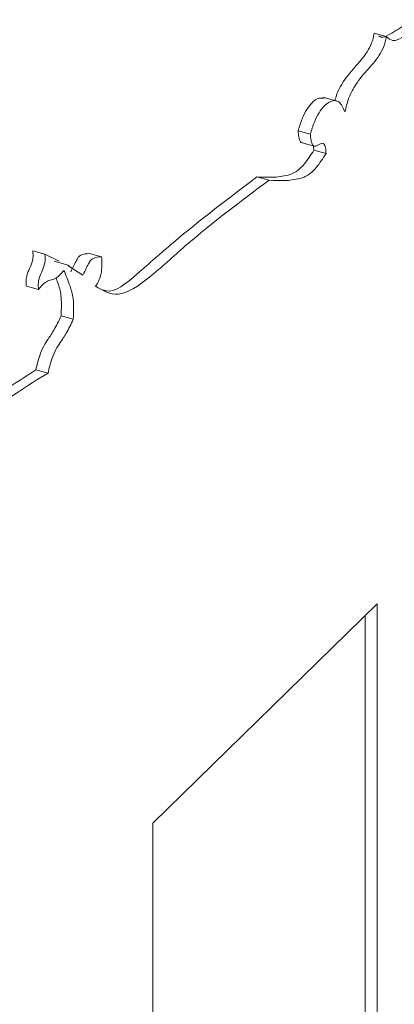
# Paper-space layout 'Sheet1' of a CAD drawing. Header units: millimetres. Extents: x 0 to 864, y 0 to 559.
# Tile 42 of 79: x 631.2 to 632.24, y 455.7 to 458.42. Entities that reach past the tile are written whole.
import ezdxf

# ---------------------------------------------------------------- set-up
doc = ezdxf.new("R2010")
doc.units = ezdxf.units.MM

psp = doc.layouts.new('Sheet1')

# ---------------------------------------------------------------- linework, layer by layer
at = {"color": 7, "linetype": 'Continuous', "lineweight": 15}
for p, q in [((632.1869, 458.3857), (632.2206, 458.3765)), ((632.0873, 458.1971), (632.0452, 458.2085)), ((631.9764, 458.1156), (632.0101, 458.1065)), ((631.9873, 458.0823), (632.021, 458.0732)), ((632.02, 458.0619), (632.0191, 458.0726)), ((632.02, 458.0619), (632.0537, 458.0527)), ((631.8622, 457.988), (631.8959, 457.9788)), ((631.2401, 457.7831), (631.2738, 457.7739)), ((631.2738, 457.7739), (631.3133, 457.7551)), ((631.3417, 457.7431), (631.2996, 457.7545)), ((631.3977, 457.7758), (631.4314, 457.7666)), ((631.3372, 457.7431), (631.3792, 457.7157)), ((631.2227, 457.6856), (631.2564, 457.6764)), ((631.319, 457.6029), (631.3527, 457.5938)), ((631.2489, 457.4535), (631.2826, 457.4443)), ((631.5736, 456.1984), (632.1959, 456.8059)), ((632.1959, 456.8059), (632.1959, 453.7391)), ((632.1623, 456.773), (632.1623, 453.7483)), ((631.5736, 453.9083), (631.5736, 456.1984))]:
    psp.add_line(p, q, dxfattribs=at)
for points, knots in [([(632.2, 458.3783), (632.2018, 458.3771), (632.2103, 458.3713), (632.2373, 458.3865), (632.269, 458.4061), (632.2993, 458.4243), (632.3124, 458.4227), (632.318, 458.422)], [0, 0, 0, 0, 0.057507, 0.27096, 0.635762, 0.844518, 1, 1, 1, 1]), ([(632.2206, 458.3765), (632.2265, 458.3717), (632.2388, 458.3615), (632.2707, 458.3758), (632.303, 458.3981), (632.3338, 458.4142), (632.3568, 458.4176), (632.3652, 458.4011), (632.3693, 458.393)], [0, 0, 0, 0, 0.143353, 0.301161, 0.570861, 0.725195, 0.865052, 1, 1, 1, 1]), ([(632.0786, 458.1995), (632.0798, 458.2043), (632.084, 458.2211), (632.1034, 458.2566), (632.1324, 458.2917), (632.1612, 458.3218), (632.1785, 458.3526), (632.1847, 458.3715), (632.1862, 458.3808), (632.1869, 458.3857)], [0, 0, 0, 0, 0.056778, 0.194959, 0.494342, 0.776883, 0.890036, 0.943174, 1, 1, 1, 1]), ([(632.1062, 458.168), (632.1091, 458.1806), (632.1148, 458.2052), (632.1368, 458.2477), (632.1662, 458.2825), (632.1949, 458.3126), (632.2122, 458.3434), (632.2184, 458.3624), (632.2199, 458.3717), (632.2206, 458.3765)], [0, 0, 0, 0, 0.1328477, 0.2598851, 0.5351226, 0.7948767, 0.8989047, 0.9477566, 1, 1, 1, 1]), ([(631.9764, 458.1156), (631.9799, 458.127), (631.9865, 458.1487), (632.0003, 458.1757), (632.0148, 458.1943), (632.0321, 458.2084), (632.0425, 458.2061), (632.0488, 458.2048)], [0, 0, 0, 0, 0.2011162, 0.3817944, 0.5557894, 0.730841, 1, 1, 1, 1]), ([(632.0101, 458.1065), (632.0136, 458.1179), (632.0202, 458.1395), (632.034, 458.1665), (632.0485, 458.1854), (632.0679, 458.2), (632.0912, 458.2015), (632.1012, 458.1793), (632.1062, 458.168)], [0, 0, 0, 0, 0.13879, 0.263475, 0.383549, 0.504351, 0.750729, 1, 1, 1, 1]), ([(631.9875, 458.0831), (631.9866, 458.0831), (631.9839, 458.0832), (631.9807, 458.0891), (631.9777, 458.0998), (631.9769, 458.1099), (631.9764, 458.1156)], [0, 0, 0, 0, 0.112897, 0.338767, 0.623968, 1, 1, 1, 1]), ([(632.0537, 458.0527), (632.0535, 458.0567), (632.053, 458.0639), (632.0514, 458.0723), (632.0492, 458.0778), (632.0439, 458.0832), (632.0348, 458.0778), (632.0251, 458.0724), (632.0187, 458.0731), (632.0144, 458.0797), (632.0115, 458.0907), (632.0106, 458.1008), (632.0101, 458.1065)], [0, 0, 0, 0, 0.09248, 0.166566, 0.22726, 0.279765, 0.474318, 0.575362, 0.679929, 0.761424, 0.864326, 1, 1, 1, 1]), ([(631.8622, 457.988), (631.8904, 457.9865), (631.9249, 457.9847), (631.9698, 457.9999), (631.9947, 458.0227), (632.0111, 458.0481), (632.02, 458.0619)], [0, 0, 0, 0, 0.568632, 0.698054, 0.835446, 1, 1, 1, 1]), ([(631.8959, 457.9788), (631.9241, 457.9773), (631.9586, 457.9755), (632.0035, 457.9907), (632.0284, 458.0135), (632.0448, 458.0389), (632.0537, 458.0527)], [0, 0, 0, 0, 0.568632, 0.698054, 0.835446, 1, 1, 1, 1]), ([(631.4142, 457.6857), (631.4343, 457.6735), (631.4772, 457.6474), (631.5681, 457.7102), (631.7078, 457.8398), (631.8184, 457.9215), (631.8959, 457.9788)], [0, 0, 0, 0, 0.156582, 0.333512, 0.532656, 1, 1, 1, 1]), ([(631.4362, 457.6753), (631.4388, 457.6743), (631.465, 457.6636), (631.5354, 457.7237), (631.6734, 457.8459), (631.7844, 457.9294), (631.8622, 457.988)], [0, 0, 0, 0, 0.022189, 0.227312, 0.458188, 1, 1, 1, 1]), ([(631.2227, 457.6856), (631.2223, 457.6888), (631.2216, 457.6947), (631.222, 457.7042), (631.2243, 457.7178), (631.2314, 457.7343), (631.2385, 457.7508), (631.2409, 457.7645), (631.2412, 457.774), (631.2405, 457.7798), (631.2401, 457.7831)], [0, 0, 0, 0, 0.118762, 0.211486, 0.288854, 0.5, 0.711146, 0.788514, 0.881238, 1, 1, 1, 1]), ([(631.2564, 457.6764), (631.256, 457.6797), (631.2553, 457.6855), (631.2557, 457.695), (631.258, 457.7087), (631.2651, 457.7252), (631.2722, 457.7417), (631.2746, 457.7554), (631.2749, 457.7648), (631.2742, 457.7707), (631.2738, 457.7739)], [0, 0, 0, 0, 0.118762, 0.211486, 0.288854, 0.5, 0.711146, 0.788514, 0.881238, 1, 1, 1, 1]), ([(631.3455, 457.7248), (631.349, 457.732), (631.3548, 457.7438), (631.362, 457.7582), (631.3675, 457.7673), (631.3798, 457.775), (631.3894, 457.7754), (631.3977, 457.7758)], [0, 0, 0, 0, 0.214547, 0.35135, 0.438351, 0.5111, 1, 1, 1, 1]), ([(631.3792, 457.7157), (631.3827, 457.7229), (631.3885, 457.7347), (631.3957, 457.749), (631.4012, 457.7582), (631.4135, 457.7659), (631.4231, 457.7663), (631.4314, 457.7666)], [0, 0, 0, 0, 0.214547, 0.35135, 0.438351, 0.5111, 1, 1, 1, 1]), ([(631.4314, 457.7666), (631.4318, 457.7588), (631.4326, 457.7447), (631.4308, 457.725), (631.4273, 457.7108), (631.4239, 457.7013), (631.4194, 457.6926), (631.416, 457.6881), (631.4142, 457.6857)], [0, 0, 0, 0, 0.306485, 0.553041, 0.661148, 0.766359, 0.876607, 1, 1, 1, 1]), ([(631.3267, 457.7291), (631.3193, 457.7205), (631.3059, 457.7052), (631.2894, 457.7031), (631.2734, 457.6968), (631.2625, 457.6837), (631.2564, 457.6764)], [0, 0, 0, 0, 0.306695, 0.549471, 0.747144, 1, 1, 1, 1]), ([(631.3527, 457.5938), (631.3535, 457.6139), (631.3548, 457.65), (631.3423, 457.6913), (631.3326, 457.7149), (631.3267, 457.7291)], [0, 0, 0, 0, 0.336156, 0.601994, 1, 1, 1, 1]), ([(631.319, 457.6029), (631.3197, 457.623), (631.321, 457.659), (631.3122, 457.6894), (631.3066, 457.7034), (631.3048, 457.7078)], [0, 0, 0, 0, 0.464232, 0.831354, 1, 1, 1, 1]), ([(631.2489, 457.4535), (631.2521, 457.4669), (631.2575, 457.49), (631.2701, 457.5197), (631.2842, 457.5413), (631.3013, 457.5656), (631.3126, 457.5895), (631.319, 457.6029)], [0, 0, 0, 0, 0.223771, 0.386168, 0.537561, 0.739099, 1, 1, 1, 1]), ([(631.2826, 457.4443), (631.2858, 457.4577), (631.2912, 457.4809), (631.3038, 457.5105), (631.3179, 457.5321), (631.335, 457.5565), (631.3463, 457.5803), (631.3527, 457.5938)], [0, 0, 0, 0, 0.223771, 0.386168, 0.537561, 0.739099, 1, 1, 1, 1]), ([(631.1068, 457.3669), (631.1249, 457.3772), (631.1721, 457.404), (631.2197, 457.4347), (631.2489, 457.4535)], [0, 0, 0, 0, 0.384569, 1, 1, 1, 1]), ([(631.0986, 457.3617), (631.1121, 457.3579), (631.1412, 457.3496), (631.2066, 457.3992), (631.2536, 457.4271), (631.2826, 457.4443)], [0, 0, 0, 0, 0.250554, 0.538768, 1, 1, 1, 1])]:
    psp.add_open_spline(points, degree=3, knots=knots, dxfattribs=at)

doc.saveas('drawing.dxf')
